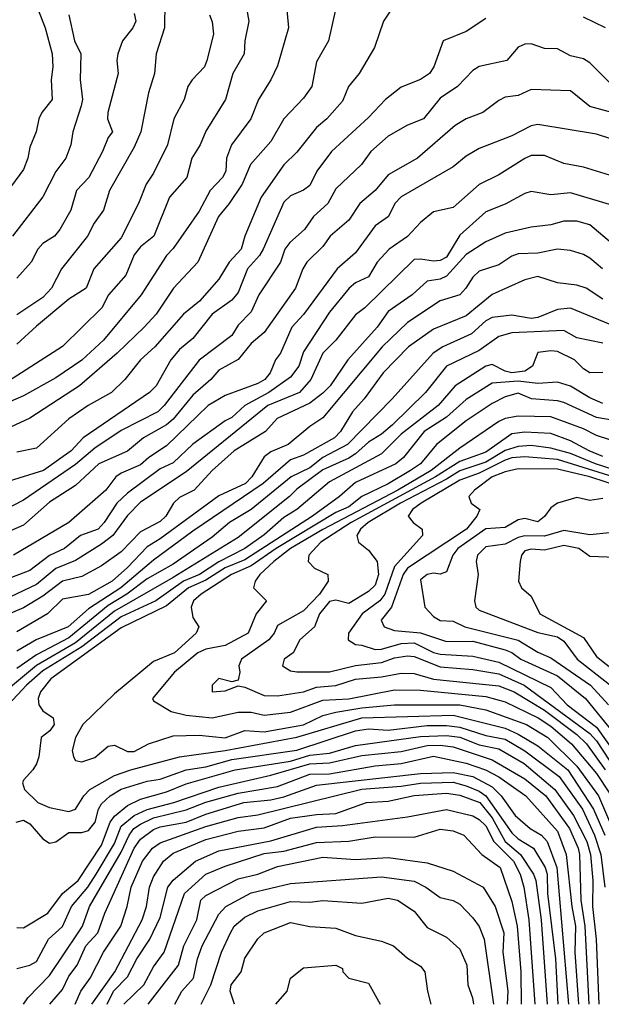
# Model space of a CAD drawing. Header units: metres. Extents: x -51132 to -49532, y -231222 to -229437.
# Tile 2 of 256: x -51067 to -51023, y -231222 to -231146. Entities that reach past the tile are written whole.
import ezdxf

# ---------------------------------------------------------------- set-up
doc = ezdxf.new("R2010")
doc.units = ezdxf.units.M
for name, color, linetype in [('CONTOUR_HALF', 8, 'Continuous'), ('CONTOUR_INDEX', 1, 'Continuous'), ('CONTOUR_INTER', 3, 'Continuous')]:
    doc.layers.add(name, color=color, linetype=linetype)

msp = doc.modelspace()

# ---------------------------------------------------------------- linework, layer by layer
at = {"layer": 'CONTOUR_HALF'}
for points, elevation in [([(-51056.213, -231144.759), (-51056.236, -231146.759), (-51056.89, -231148.759), (-51057.023, -231150.259), (-51057.462, -231151.759), (-51058.067, -231154.759), (-51058.58, -231155.923), (-51060.455, -231159.259), (-51060.93, -231160.759), (-51061.648, -231161.759), (-51062.155, -231162.759), (-51064.161, -231165.259), (-51064.932, -231166.759), (-51065.58, -231167.47), (-51067.58, -231168.796)], 62.5), ([(-51049.96, -231145.259), (-51049.771, -231146.259), (-51050.084, -231147.759), (-51050.125, -231148.759), (-51050.999, -231150.259), (-51051.556, -231152.259), (-51053.08, -231154.707), (-51053.516, -231155.759), (-51054.139, -231156.759), (-51054.525, -231158.259), (-51055.847, -231159.759), (-51057.075, -231162.759), (-51058.08, -231163.591), (-51058.58, -231164.186), (-51059.221, -231165.759), (-51060.55, -231167.259), (-51061.059, -231168.259), (-51064.08, -231171.23), (-51068.58, -231174.132)], 61.5), ([(-51043.081, -231145.259), (-51043.664, -231147.759), (-51044.58, -231149.363), (-51044.939, -231151.259), (-51045.58, -231152.162), (-51047.08, -231153.757), (-51048.08, -231155.488), (-51049.636, -231157.259), (-51050.289, -231158.759), (-51051.282, -231160.259), (-51052.11, -231161.259), (-51053.684, -231164.759), (-51055.548, -231166.759), (-51056.889, -231168.759), (-51057.814, -231169.759), (-51059.887, -231171.759), (-51062.768, -231174.259), (-51066.58, -231176.73), (-51068.08, -231177.424)], 60.5), ([(-51063.597, -231145.759), (-51063.153, -231147.759), (-51062.659, -231148.759), (-51062.721, -231150.759), (-51062.552, -231152.259), (-51062.639, -231152.759), (-51063.276, -231154.759), (-51063.437, -231155.759), (-51063.827, -231156.759), (-51064.58, -231157.783), (-51065.58, -231159.738), (-51067.91, -231162.759)], 63.5), ([(-51022.379, -231146.759), (-51024.08, -231145.951)], 59.5), ([(-51031.58, -231146.052), (-51033.08, -231147.048), (-51034.836, -231147.759), (-51035.573, -231149.759), (-51035.898, -231150.259), (-51036.58, -231150.732), (-51038.08, -231151.309), (-51039.287, -231152.259), (-51040.58, -231153.635), (-51043.427, -231156.259), (-51044.541, -231157.759), (-51045.08, -231158.869), (-51045.58, -231159.226), (-51046.58, -231159.664), (-51047.08, -231160.146), (-51048.673, -231163.759), (-51048.961, -231164.259), (-51049.866, -231165.259), (-51050.58, -231167.08), (-51051.08, -231167.688), (-51052.58, -231168.749), (-51054.08, -231170.627), (-51055.08, -231171.459), (-51055.761, -231172.259), (-51056.871, -231174.259), (-51057.406, -231174.759), (-51062.497, -231178.259), (-51063.398, -231179.259), (-51065.542, -231180.759), (-51068.58, -231181.7)], 59.5), ([(-51021.905, -231153.259), (-51023.58, -231152.794), (-51025.08, -231151.612), (-51028.08, -231151.492), (-51029.08, -231151.964), (-51030.08, -231152.098), (-51030.58, -231152.331), (-51031.799, -231153.259), (-51033.08, -231153.761), (-51033.931, -231154.259), (-51036.819, -231156.759), (-51039.08, -231158.062), (-51040.07, -231159.259), (-51041.256, -231160.259), (-51042.08, -231161.529), (-51043.536, -231162.759), (-51044.08, -231163.568), (-51045.317, -231164.759), (-51045.624, -231165.259), (-51046.183, -231166.759), (-51048.58, -231170.164), (-51049.58, -231171.007), (-51050.58, -231172.232), (-51052.08, -231173.042), (-51052.688, -231173.759), (-51054.08, -231174.967), (-51055.58, -231176.824), (-51056.08, -231177.25), (-51057.849, -231178.259), (-51059.08, -231179.287), (-51061.292, -231180.259), (-51063.08, -231181.903), (-51065.08, -231183.182), (-51067.08, -231184.962), (-51068.08, -231185.39)], 58.5), ([(-51022.08, -231158.065), (-51024.08, -231157.474), (-51025.58, -231157.184), (-51027.08, -231156.558), (-51028.08, -231156.564), (-51028.58, -231156.791), (-51030.58, -231158.062), (-51032.08, -231158.797), (-51034.08, -231160.549), (-51035.58, -231160.882), (-51036.58, -231161.712), (-51037.58, -231162.792), (-51039, -231163.759), (-51039.907, -231164.759), (-51040.58, -231165.885), (-51041.58, -231166.334), (-51042.072, -231166.759), (-51043.58, -231168.604), (-51045.58, -231171.642), (-51045.927, -231172.759), (-51046.58, -231173.59), (-51048.23, -231174.759), (-51050.08, -231175.757), (-51051.08, -231176.701), (-51051.58, -231176.935), (-51054.08, -231178.726), (-51055.58, -231180.163), (-51056.58, -231180.629), (-51059.08, -231182.497), (-51059.891, -231183.259), (-51060.872, -231184.759), (-51061.339, -231185.259), (-51062.699, -231185.759), (-51063.912, -231186.759), (-51065.08, -231187.294), (-51066.58, -231188.437), (-51069.08, -231189.39)], 57.5), ([(-51021.58, -231163.572), (-51023.58, -231161.884), (-51024.58, -231161.602), (-51025.58, -231161.62), (-51026.58, -231161.899), (-51028.08, -231162.06), (-51030.08, -231162.54), (-51031.58, -231163.192), (-51033.08, -231164.174), (-51034.58, -231165.824), (-51035.08, -231166.064), (-51036.08, -231166.228), (-51037.23, -231167.259), (-51039.08, -231168.543), (-51039.922, -231169.759), (-51042.165, -231172.259), (-51043.536, -231174.259), (-51044.08, -231174.831), (-51045.08, -231175.58), (-51047.595, -231176.759), (-51048.497, -231177.759), (-51050.888, -231179.259), (-51052.586, -231180.759), (-51053.975, -231182.259), (-51055.08, -231182.831), (-51055.556, -231183.259), (-51056.143, -231184.259), (-51056.58, -231184.668), (-51058.08, -231185.462), (-51059.58, -231187.001), (-51061.08, -231188.09), (-51062.58, -231188.909), (-51064.08, -231189.256), (-51065.58, -231190.408), (-51067.08, -231191.307), (-51069.58, -231192.349)], 56.5), ([(-51022.58, -231167.599), (-51023.879, -231166.759), (-51024.58, -231166.516), (-51026.08, -231166.343), (-51027.58, -231165.847), (-51028.58, -231166.103), (-51031.08, -231167.234), (-51033.08, -231168.872), (-51035.58, -231169.903), (-51037.508, -231171.259), (-51039.466, -231173.259), (-51040.912, -231175.259), (-51041.806, -231176.259), (-51042.738, -231177.759), (-51043.186, -231178.259), (-51045.58, -231179.594), (-51046.58, -231179.933), (-51048.672, -231181.759), (-51054.08, -231185.421), (-51057.08, -231187.637), (-51059.607, -231189.759), (-51062.08, -231191.382), (-51063.649, -231192.759), (-51066.102, -231193.759), (-51067.58, -231194.647)], 55.5), ([(-51022.58, -231170.986), (-51024.58, -231170.581), (-51025.58, -231170.003), (-51029.58, -231170.188), (-51030.58, -231170.472), (-51032.08, -231171.536), (-51034.58, -231172.748), (-51036.194, -231174.759), (-51038.733, -231177.259), (-51039.58, -231177.979), (-51040.58, -231178.575), (-51041.58, -231179.475), (-51042.08, -231179.816), (-51044.08, -231180.712), (-51046.08, -231182.191), (-51046.644, -231182.759), (-51050.58, -231185.9), (-51055.58, -231188.97), (-51060.08, -231191.551), (-51063.08, -231193.999), (-51066.08, -231195.736), (-51068.08, -231197.392)], 54.5), ([(-51022.58, -231175.621), (-51023.58, -231175.189), (-51025.08, -231174.276), (-51026.08, -231173.984), (-51027.58, -231174.081), (-51029.08, -231173.893), (-51031.08, -231174.048), (-51033.08, -231175.304), (-51034.58, -231176.664), (-51036.316, -231177.759), (-51037.903, -231179.759), (-51038.491, -231180.259), (-51041.58, -231181.688), (-51042.816, -231182.759), (-51044.88, -231184.259), (-51050.08, -231187.624), (-51051.58, -231188.245), (-51053.08, -231189.195), (-51054.411, -231189.759), (-51056.08, -231191.155), (-51059.58, -231192.849), (-51064.968, -231196.759), (-51065.765, -231197.759), (-51065.944, -231198.259), (-51065.884, -231198.759), (-51065.58, -231199.217), (-51064.8, -231199.759), (-51064.707, -231200.259), (-51065.056, -231200.759), (-51065.722, -231201.259), (-51065.887, -231202.759), (-51066.08, -231203.296), (-51066.352, -231203.759), (-51067.08, -231204.534), (-51067.144, -231204.759), (-51066.998, -231205.259), (-51065.974, -231206.259), (-51065.08, -231206.648), (-51063.58, -231206.943), (-51063.08, -231206.78), (-51062.441, -231205.759), (-51061.969, -231205.259), (-51060.08, -231204.19), (-51058.834, -231203.759), (-51055.08, -231202.74), (-51051.58, -231202.273), (-51046.08, -231201.25), (-51041.08, -231199.748), (-51034.08, -231199.556), (-51030.08, -231200.543), (-51029.08, -231201.005), (-51027.58, -231201.9), (-51025.265, -231203.759), (-51023.3, -231206.759), (-51022.448, -231208.759)], 53.5), ([(-51020.08, -231179.034), (-51023.08, -231178.072), (-51024.08, -231177.562), (-51026.58, -231176.63), (-51029.08, -231176.587), (-51030.08, -231176.768), (-51030.58, -231176.986), (-51033.58, -231179.044), (-51035.765, -231180.759), (-51038.329, -231182.259), (-51044.08, -231185.301), (-51046.557, -231186.759), (-51047.857, -231187.759), (-51048.93, -231188.759), (-51049.272, -231189.259), (-51049.402, -231189.759), (-51048.407, -231190.759), (-51049.213, -231191.759), (-51049.83, -231193.259), (-51051.58, -231194.198), (-51053.08, -231194.47), (-51053.687, -231194.759), (-51055.476, -231196.259), (-51057.157, -231198.259), (-51057.08, -231198.461), (-51055.734, -231199.259), (-51054.58, -231199.555), (-51052.58, -231199.763), (-51050.58, -231199.31), (-51049.58, -231199.324), (-51048.58, -231199.54), (-51046.58, -231199.327), (-51044.08, -231198.403), (-51042.08, -231198.29), (-51038.58, -231197.596), (-51036.58, -231197.637), (-51031.58, -231198.106), (-51030.08, -231198.531), (-51027.544, -231199.759), (-51026.58, -231200.401), (-51025.006, -231201.759), (-51023.08, -231204.038), (-51022.08, -231205.548)], 52.5), ([(-51021.08, -231180.925), (-51023.16, -231180.259), (-51025.08, -231179.462), (-51026.58, -231179.036), (-51028.08, -231178.841), (-51029.08, -231178.921), (-51030.08, -231179.228), (-51031.58, -231180.109), (-51033.58, -231180.78), (-51034.58, -231181.42), (-51038.123, -231183.259), (-51040.596, -231184.759), (-51041.183, -231185.259), (-51041.482, -231185.759), (-51041.361, -231186.259), (-51040.58, -231186.891), (-51039.928, -231187.759), (-51039.81, -231188.759), (-51040.08, -231189.573), (-51040.58, -231190.063), (-51042.08, -231190.979), (-51043.08, -231190.708), (-51043.58, -231190.832), (-51044.341, -231191.759), (-51044.726, -231192.759), (-51045.846, -231193.759), (-51046.376, -231194.759), (-51047.062, -231195.259), (-51047.173, -231195.759), (-51046.58, -231196.134), (-51046.08, -231196.215), (-51043.58, -231196.214), (-51041.58, -231195.736), (-51039.58, -231195.503), (-51038.58, -231195.156), (-51037.58, -231194.982), (-51037.08, -231195.035), (-51035.08, -231195.837), (-51032.58, -231196.041), (-51030.58, -231196.375), (-51028.617, -231197.259), (-51023.58, -231200.948), (-51023.08, -231201.523), (-51021.626, -231203.759)], 51.5), ([(-51021.08, -231182.053), (-51023.58, -231181.259), (-51026.08, -231180.667), (-51029.08, -231180.624), (-51030.08, -231180.853), (-51031.094, -231181.259), (-51032.432, -231182.259), (-51032.865, -231182.759), (-51032.689, -231183.259), (-51032.039, -231183.759), (-51032.271, -231184.259), (-51033.047, -231185.259), (-51037.58, -231188.263), (-51037.923, -231188.759), (-51038.814, -231191.259), (-51039.621, -231192.259), (-51039.384, -231192.759), (-51038.58, -231193.052), (-51036.58, -231193.216), (-51034.58, -231193.894), (-51032.58, -231193.86), (-51030.08, -231194.523), (-51029.58, -231194.733), (-51028.888, -231195.259), (-51026.08, -231196.532), (-51023.911, -231198.259), (-51020.58, -231202.404)], 50.5), ([(-51022.08, -231185.538), (-51023.58, -231185.695), (-51025.58, -231185.364), (-51027.08, -231185.806), (-51028.58, -231185.775), (-51029.08, -231185.902), (-51030.08, -231186.419), (-51031.58, -231186.634), (-51032.223, -231187.259), (-51032.315, -231187.759), (-51032.158, -231188.759), (-51032.431, -231190.759), (-51032.331, -231191.259), (-51032.08, -231191.478), (-51027.58, -231193.204), (-51026.08, -231193.537), (-51025.58, -231193.862), (-51024.558, -231195.259), (-51022.08, -231197.197)], 49.5), ([(-51067.58, -231215.852), (-51067.08, -231215.887), (-51065.192, -231214.759), (-51064.079, -231213.259), (-51062.867, -231212.259), (-51061.08, -231209.542), (-51060.403, -231207.759), (-51060.08, -231207.307), (-51059.08, -231206.482), (-51058.08, -231205.991), (-51056.08, -231205.432), (-51054.58, -231204.826), (-51050.828, -231203.759), (-51046.58, -231203.075), (-51045.08, -231202.617), (-51043.58, -231202.464), (-51041.58, -231201.877), (-51036.58, -231201.199), (-51034.58, -231201.119), (-51033.58, -231201.233), (-51032.08, -231201.819), (-51030.58, -231202.129), (-51028.63, -231203.259), (-51026.285, -231205.259), (-51024.851, -231207.259), (-51023.808, -231209.259), (-51023.542, -231210.259), (-51023.367, -231212.259), (-51023.393, -231214.259), (-51023.095, -231216.759), (-51022.89, -231221.759)], 54.5), ([(-51067.064, -231221.759), (-51066.747, -231221.259), (-51065.08, -231219.555), (-51062.867, -231216.259), (-51062.547, -231215.759), (-51061.995, -231214.259), (-51059.58, -231210.079), (-51058.967, -231208.759), (-51058.593, -231208.259), (-51058.08, -231207.923), (-51057.08, -231207.434), (-51054.58, -231206.833), (-51053.08, -231206.225), (-51050.58, -231205.549), (-51047.58, -231205.043), (-51045.08, -231204.095), (-51043.58, -231204.061), (-51040.08, -231203.442), (-51038.08, -231203.27), (-51035.58, -231202.706), (-51033.08, -231203.229), (-51031.608, -231203.759), (-51030.58, -231204.278), (-51028.514, -231205.759), (-51026.08, -231208.455), (-51025.413, -231210.259), (-51024.966, -231214.259), (-51024.678, -231215.759), (-51024.746, -231217.759), (-51024.465, -231221.759)], 55.5), ([(-51063.111, -231221.759), (-51062.68, -231220.759), (-51061.94, -231219.759), (-51060.919, -231217.759), (-51059.599, -231215.759), (-51059.113, -231214.259), (-51058.805, -231212.759), (-51057.933, -231210.759), (-51057.155, -231209.759), (-51056.58, -231209.362), (-51053.08, -231208.109), (-51050.58, -231207.402), (-51049.08, -231207.21), (-51041.08, -231205.226), (-51038.08, -231205.004), (-51036.58, -231204.764), (-51034.08, -231204.707), (-51033.08, -231204.973), (-51032.08, -231205.393), (-51031.58, -231205.748), (-51029.58, -231208.578), (-51029.08, -231209.048), (-51027.925, -231209.759), (-51027.019, -231211.259), (-51026.876, -231211.759), (-51026.84, -231213.259), (-51026.215, -231218.259), (-51026.034, -231221.759)], 56.5), ([(-51060.636, -231221.759), (-51060.161, -231220.759), (-51059.08, -231219.66), (-51058.373, -231218.259), (-51057.365, -231216.759), (-51056.58, -231215.084), (-51055.988, -231212.759), (-51055.58, -231212.235), (-51053.876, -231210.759), (-51052.08, -231209.959), (-51048.08, -231209.193), (-51044.58, -231208.153), (-51042.58, -231208.032), (-51037.58, -231207.35), (-51034.58, -231206.806), (-51032.58, -231207.296), (-51032.08, -231207.555), (-51031.58, -231208.061), (-51030.949, -231209.259), (-51029.453, -231210.759), (-51028.937, -231211.759), (-51028.666, -231212.759), (-51028.283, -231215.259), (-51027.819, -231221.759)], 57.5), ([(-51057.501, -231221.759), (-51055.16, -231218.759), (-51054.759, -231217.259), (-51053.751, -231215.259), (-51053.458, -231213.759), (-51053.08, -231213.408), (-51050.58, -231212.114), (-51049.08, -231211.756), (-51047.58, -231211.176), (-51044.08, -231210.47), (-51041.58, -231210.64), (-51039.08, -231210.494), (-51036.08, -231210.885), (-51034.08, -231211.527), (-51031.789, -231212.759), (-51030.858, -231214.259), (-51030.202, -231216.259), (-51030.272, -231217.759), (-51029.872, -231220.759), (-51029.938, -231221.759)], 58.5), ([(-51053.417, -231221.759), (-51052.689, -231220.259), (-51051.864, -231217.759), (-51051.189, -231216.259), (-51050.897, -231215.759), (-51050.08, -231215.058), (-51049.08, -231214.577), (-51046.58, -231213.87), (-51045.08, -231213.908), (-51044.08, -231213.778), (-51041.08, -231213.979), (-51039.08, -231213.616), (-51038.366, -231213.759), (-51037.08, -231214.597), (-51036.08, -231215.848), (-51034.58, -231216.608), (-51033.58, -231217.516), (-51033.037, -231218.759), (-51032.945, -231220.259), (-51032.585, -231221.259), (-51032.53, -231221.759)], 59.5), ([(-51047.687, -231221.759), (-51046.815, -231220.759), (-51046.568, -231219.759), (-51045.58, -231218.951), (-51043.08, -231218.746), (-51042.58, -231219.012), (-51042.546, -231219.259), (-51042.08, -231219.762), (-51040.58, -231220.143), (-51039.682, -231221.759)], 60.5)]:
    msp.add_lwpolyline(points, dxfattribs=dict(at, elevation=elevation))
at = {"layer": 'CONTOUR_INDEX'}
for points, elevation in [([(-51038.77, -231145.259), (-51039.435, -231146.259), (-51040.131, -231148.259), (-51041.305, -231150.259), (-51042.127, -231151.259), (-51042.58, -231152.387), (-51043.789, -231153.759), (-51044.58, -231154.426), (-51046.08, -231156.306), (-51047.08, -231157.273), (-51048.821, -231159.759), (-51050.063, -231162.759), (-51050.361, -231163.759), (-51051.289, -231164.759), (-51052.08, -231166.059), (-51053.549, -231167.759), (-51054.796, -231168.759), (-51056.976, -231171.259), (-51058.08, -231172.253), (-51059.278, -231173.759), (-51060.316, -231174.759), (-51062.092, -231175.759), (-51063.58, -231176.791), (-51066.08, -231179.05), (-51067.58, -231179.36)], 60), ([(-51021.58, -231169.722), (-51025.08, -231168.301), (-51026.08, -231168.383), (-51027.58, -231169.006), (-51028.08, -231169.091), (-51029.58, -231168.828), (-51031.08, -231168.998), (-51031.58, -231169.264), (-51032.675, -231170.259), (-51034.867, -231171.259), (-51035.611, -231171.759), (-51038.759, -231175.259), (-51042.185, -231178.759), (-51044.08, -231179.749), (-51045.08, -231180.554), (-51046.519, -231181.259), (-51049.591, -231183.759), (-51051.26, -231184.759), (-51052.58, -231185.886), (-51055.58, -231187.961), (-51057.58, -231189.073), (-51059.147, -231190.259), (-51060.58, -231191.141), (-51063.58, -231193.612), (-51066.08, -231194.911), (-51067.58, -231195.962)], 55), ([(-51022.58, -231182.908), (-51023.58, -231183.058), (-51024.58, -231182.845), (-51026.08, -231183.264), (-51026.58, -231183.629), (-51027.08, -231184.283), (-51027.58, -231184.694), (-51028.58, -231184.439), (-51029.08, -231184.538), (-51030.08, -231185.146), (-51031.58, -231185.252), (-51033.71, -231186.759), (-51034.095, -231187.259), (-51034.58, -231188.535), (-51035.08, -231188.711), (-51035.58, -231188.642), (-51036.08, -231188.749), (-51036.58, -231189.169), (-51036.259, -231191.259), (-51035.58, -231191.974), (-51035.08, -231192.293), (-51034.08, -231192.328), (-51033.18, -231192.759), (-51029.08, -231193.785), (-51027.58, -231194.723), (-51026.58, -231195.14), (-51023.549, -231197.259), (-51022.142, -231198.759)], 50), ([(-51067.58, -231219.008), (-51066.58, -231218.741), (-51066.08, -231218.471), (-51065.153, -231216.759), (-51064.08, -231215.782), (-51063.376, -231214.259), (-51062.133, -231212.759), (-51061.492, -231211.759), (-51060.08, -231209.419), (-51059.58, -231208.066), (-51058.58, -231207.249), (-51057.58, -231206.807), (-51055.52, -231206.259), (-51052.08, -231205.078), (-51048.08, -231204.169), (-51045.08, -231203.28), (-51043.58, -231203.217), (-51041.08, -231202.638), (-51038.08, -231202.333), (-51036.08, -231201.882), (-51035.08, -231201.848), (-51034.08, -231201.976), (-51031.08, -231202.979), (-51028.58, -231204.442), (-51026.964, -231205.759), (-51025.14, -231208.259), (-51024.473, -231209.759), (-51024.375, -231210.259), (-51024.286, -231213.759), (-51023.962, -231215.759), (-51023.669, -231221.759)], 55), ([(-51050.881, -231221.759), (-51051.192, -231220.759), (-51051.122, -231220.259), (-51050.367, -231219.259), (-51050.08, -231218.208), (-51049.08, -231216.742), (-51048.58, -231216.264), (-51046.58, -231215.484), (-51045.08, -231215.773), (-51043.08, -231215.905), (-51041.58, -231216.482), (-51039.58, -231216.917), (-51038.658, -231217.259), (-51037.58, -231218.209), (-51036.58, -231218.834), (-51036.245, -231219.259), (-51036.061, -231220.759), (-51035.786, -231221.759)], 60)]:
    msp.add_lwpolyline(points, dxfattribs=dict(at, elevation=elevation))
at = {"layer": 'CONTOUR_INTER'}
for points, elevation in [([(-51046.963, -231144.259), (-51046.718, -231146.759), (-51047.58, -231149.688), (-51048.074, -231150.759), (-51049.027, -231152.259), (-51049.621, -231153.759), (-51051.102, -231155.759), (-51051.474, -231156.759), (-51051.532, -231157.759), (-51051.785, -231158.259), (-51052.738, -231159.259), (-51053.58, -231160.852), (-51055.58, -231163.716), (-51056.086, -231164.259), (-51058.043, -231167.259), (-51060.919, -231170.759), (-51062.58, -231172.284), (-51064.58, -231173.636), (-51067.08, -231175.029), (-51068.08, -231175.473)], 61), ([(-51066.003, -231145.259), (-51065.416, -231146.759), (-51064.874, -231148.759), (-51064.809, -231149.759), (-51064.952, -231150.759), (-51064.86, -231152.259), (-51065.672, -231153.259), (-51065.898, -231153.759), (-51066.1, -231154.759), (-51066.58, -231155.919), (-51066.729, -231156.759), (-51067.08, -231157.646), (-51071.216, -231163.259)], 64), ([(-51058.58, -231145.648), (-51058.457, -231146.259), (-51058.672, -231146.759), (-51059.469, -231147.759), (-51059.83, -231148.759), (-51059.898, -231149.259), (-51059.795, -231150.259), (-51060.596, -231153.259), (-51060.611, -231153.759), (-51060.228, -231154.759), (-51060.58, -231155.18), (-51061.006, -231156.259), (-51062.051, -231158.259), (-51062.999, -231159.259), (-51063.437, -231160.759), (-51064.278, -231162.259), (-51064.683, -231162.759), (-51065.58, -231163.325), (-51065.98, -231163.759), (-51066.492, -231164.759), (-51067.58, -231165.975)], 63), ([(-51052.796, -231145.759), (-51052.58, -231146.31), (-51052.49, -231147.259), (-51052.995, -231149.259), (-51053.179, -231149.759), (-51054.13, -231150.759), (-51054.444, -231151.259), (-51054.734, -231152.259), (-51055.516, -231153.759), (-51056.019, -231155.759), (-51057.08, -231157.931), (-51057.659, -231158.759), (-51058.231, -231160.259), (-51059.58, -231162.9), (-51061.661, -231165.259), (-51062.257, -231166.759), (-51063.58, -231167.589), (-51066.08, -231169.668), (-51067.58, -231171.056)], 62), ([(-51022.08, -231150.969), (-51023.58, -231149.455), (-51024.08, -231149.139), (-51025.08, -231148.903), (-51026.08, -231148.37), (-51027.08, -231148.339), (-51028.08, -231148), (-51028.58, -231148.025), (-51029.08, -231148.243), (-51029.958, -231149.259), (-51032.08, -231149.724), (-51032.58, -231150.047), (-51033.741, -231151.259), (-51035.08, -231152.167), (-51036.367, -231153.759), (-51037.58, -231154.237), (-51039.08, -231155.079), (-51040.409, -231156.259), (-51041.109, -231157.259), (-51043.08, -231159.114), (-51043.707, -231160.259), (-51044.816, -231161.259), (-51045.491, -231162.259), (-51046.618, -231163.259), (-51047.002, -231163.759), (-51047.338, -231164.759), (-51049.001, -231167.259), (-51049.58, -231168.577), (-51050.58, -231169.586), (-51051.08, -231170.399), (-51053.58, -231172.275), (-51056.26, -231175.759), (-51056.766, -231176.259), (-51059.58, -231177.688), (-51061.58, -231179.033), (-51063.08, -231180.309), (-51067.08, -231183.043), (-51069.58, -231184.312)], 59), ([(-51022.062, -231155.259), (-51023.08, -231154.932), (-51027.58, -231154.187), (-51028.08, -231154.289), (-51029.58, -231155.057), (-51032.08, -231156.033), (-51033.08, -231156.608), (-51034.08, -231157.444), (-51038.08, -231159.75), (-51038.555, -231160.259), (-51039.056, -231161.259), (-51040.08, -231161.977), (-51041.58, -231164.031), (-51042.998, -231165.259), (-51045.58, -231168.784), (-51046.48, -231169.759), (-51047.343, -231171.759), (-51047.725, -231172.259), (-51048.14, -231173.259), (-51048.537, -231173.759), (-51049.08, -231174.089), (-51051.58, -231174.991), (-51052.882, -231175.759), (-51056.08, -231178.859), (-51057.45, -231179.759), (-51058.08, -231180.319), (-51059.58, -231180.973), (-51059.975, -231181.259), (-51060.75, -231182.259), (-51063.58, -231184.765), (-51067.839, -231187.259)], 58), ([(-51022.08, -231160.331), (-51025.08, -231159.444), (-51026.58, -231159.576), (-51028.08, -231159.328), (-51028.58, -231159.479), (-51030.08, -231160.313), (-51031.58, -231160.892), (-51033.58, -231162.69), (-51034.58, -231164.384), (-51035.08, -231164.631), (-51035.58, -231164.683), (-51036.58, -231164.52), (-51037.08, -231164.566), (-51040.861, -231168.259), (-51041.58, -231168.814), (-51043.089, -231170.759), (-51044.094, -231171.759), (-51045.021, -231173.759), (-51045.881, -231174.759), (-51048.312, -231175.759), (-51054.58, -231180.858), (-51058.08, -231183.198), (-51059.08, -231184.213), (-51060.207, -231185.759), (-51061.08, -231186.43), (-51063.08, -231187.674), (-51064.58, -231188.298), (-51066.08, -231189.526), (-51068.08, -231190.462)], 57), ([(-51022.603, -231165.259), (-51023.58, -231164.458), (-51024.08, -231164.16), (-51025.08, -231163.857), (-51026.08, -231163.757), (-51027.58, -231164.071), (-51029.08, -231164.112), (-51029.58, -231164.294), (-51030.58, -231164.963), (-51032.08, -231165.461), (-51032.58, -231165.899), (-51033.1, -231166.759), (-51033.58, -231167.259), (-51035.08, -231167.73), (-51037.58, -231169.383), (-51039.538, -231171.259), (-51044.08, -231176.727), (-51045.08, -231177.371), (-51046.749, -231178.759), (-51048.08, -231179.335), (-51048.58, -231179.707), (-51049.528, -231181.259), (-51050.032, -231181.759), (-51052.08, -231182.711), (-51056.58, -231186.012), (-51057.58, -231186.621), (-51059.08, -231188.213), (-51060.264, -231189.259), (-51062.08, -231190.281), (-51064.08, -231190.644), (-51065.227, -231191.759), (-51067.58, -231193.145)], 56), ([(-51022.58, -231173.221), (-51023.58, -231173.257), (-51024.08, -231172.945), (-51024.773, -231172.259), (-51026.08, -231171.629), (-51026.58, -231171.564), (-51027.58, -231171.693), (-51027.996, -231172.759), (-51028.58, -231173.12), (-51029.58, -231173.246), (-51030.08, -231173.136), (-51031.08, -231172.61), (-51031.58, -231172.749), (-51033.919, -231174.259), (-51035.222, -231175.759), (-51038.08, -231177.969), (-51039.58, -231179.484), (-51043.58, -231181.632), (-51046.08, -231183.756), (-51047.08, -231184.38), (-51048.58, -231185.699), (-51050.08, -231186.762), (-51052.08, -231187.774), (-51053.567, -231188.759), (-51054.776, -231189.259), (-51056.899, -231190.759), (-51059.58, -231191.994), (-51062.58, -231194.293), (-51065.58, -231196.146), (-51066.835, -231197.259), (-51068.58, -231199.122)], 54), ([(-51021.58, -231176.947), (-51023.08, -231176.696), (-51025.58, -231175.525), (-51026.08, -231175.398), (-51028.06, -231175.259), (-51029.08, -231174.826), (-51030.08, -231175.092), (-51031.08, -231175.611), (-51033.08, -231176.934), (-51035.367, -231178.759), (-51036.58, -231180.247), (-51037.363, -231180.759), (-51039.08, -231181.786), (-51041.08, -231182.755), (-51042.08, -231183.553), (-51043.08, -231183.991), (-51047.673, -231186.759), (-51049.58, -231188.086), (-51051.094, -231188.759), (-51053.425, -231190.259), (-51054.02, -231190.759), (-51054.19, -231191.259), (-51054.08, -231192.051), (-51053.604, -231192.759), (-51053.825, -231193.259), (-51055.47, -231194.759), (-51057.08, -231195.428), (-51060.08, -231197.907), (-51062.514, -231200.259), (-51063.064, -231201.259), (-51063.32, -231202.259), (-51063.23, -231202.759), (-51063.08, -231203.025), (-51062.58, -231203.144), (-51061.58, -231202.796), (-51060.58, -231201.925), (-51060.08, -231201.859), (-51059.08, -231202.348), (-51058.58, -231202.344), (-51057.46, -231201.759), (-51055.58, -231201.147), (-51053.58, -231201.078), (-51051.58, -231201.292), (-51050.08, -231200.726), (-51048.58, -231200.841), (-51045.58, -231200.304), (-51044.08, -231199.578), (-51043.08, -231199.318), (-51041.08, -231198.985), (-51038.58, -231198.751), (-51033.58, -231198.751), (-51031.58, -231199.137), (-51028.439, -231200.259), (-51026.823, -231201.259), (-51024.58, -231203.474), (-51022.931, -231205.759), (-51021.838, -231208.259)], 53), ([(-51022.58, -231179.673), (-51023.641, -231179.259), (-51025.08, -231178.473), (-51026.58, -231177.929), (-51028.58, -231177.811), (-51029.58, -231177.956), (-51031.58, -231179.355), (-51033.58, -231180.058), (-51035.425, -231181.259), (-51041.92, -231184.759), (-51044.242, -231186.259), (-51045.157, -231187.259), (-51045.218, -231187.759), (-51044.717, -231188.259), (-51043.715, -231188.759), (-51043.67, -231189.259), (-51044.338, -231190.259), (-51045.58, -231191.541), (-51047.58, -231192.66), (-51047.817, -231193.259), (-51048.227, -231193.759), (-51050.342, -231195.259), (-51050.534, -231195.759), (-51050.46, -231196.259), (-51050.58, -231196.863), (-51051.08, -231196.998), (-51052.08, -231196.748), (-51052.58, -231197.256), (-51052.58, -231197.76), (-51051.58, -231197.683), (-51050.58, -231197.295), (-51050.08, -231197.39), (-51048.58, -231198.047), (-51047.58, -231198.072), (-51045.58, -231197.754), (-51044.58, -231197.396), (-51043.08, -231197.273), (-51041.58, -231196.775), (-51039.58, -231196.619), (-51038.08, -231196.324), (-51037.08, -231196.341), (-51035.58, -231196.799), (-51030.58, -231197.296), (-51029.387, -231197.759), (-51027.08, -231199.174), (-51024.58, -231201.04), (-51023.843, -231201.759), (-51022.41, -231203.759)], 52), ([(-51020.58, -231181.642), (-51026.08, -231179.917), (-51028.58, -231179.703), (-51029.58, -231179.795), (-51030.08, -231179.976), (-51032.08, -231180.964), (-51033.58, -231181.493), (-51036.547, -231183.259), (-51037.19, -231183.759), (-51037.534, -231184.259), (-51037.16, -231184.759), (-51036.47, -231185.259), (-51036.426, -231185.759), (-51038.58, -231188.129), (-51039.327, -231190.259), (-51039.706, -231190.759), (-51041.061, -231191.759), (-51042.118, -231193.259), (-51042.144, -231193.759), (-51041.58, -231194.135), (-51041.08, -231194.167), (-51040.08, -231194.505), (-51039.58, -231194.482), (-51038.08, -231194.057), (-51037.08, -231193.987), (-51035.58, -231194.748), (-51035.08, -231194.869), (-51032.58, -231195.016), (-51030.58, -231195.489), (-51026.58, -231197.425), (-51025.321, -231198.759), (-51023.08, -231200.461), (-51020.74, -231203.759)], 51), ([(-51021.58, -231187.45), (-51023.58, -231187.373), (-51024.42, -231186.759), (-51025.58, -231186.518), (-51027.08, -231186.867), (-51028.08, -231186.794), (-51028.58, -231186.92), (-51028.84, -231187.259), (-51028.949, -231187.759), (-51029.058, -231189.259), (-51028.835, -231189.759), (-51028.08, -231190.41), (-51027.425, -231191.759), (-51024.08, -231193.581), (-51023.08, -231195.035), (-51021.58, -231196.235)], 49), ([(-51067.639, -231207.759), (-51067.08, -231207.614), (-51066.58, -231207.885), (-51065.58, -231209.047), (-51065.08, -231209.389), (-51064.58, -231209.283), (-51063.58, -231208.574), (-51062.58, -231208.557), (-51062.08, -231208.421), (-51061.57, -231207.759), (-51061.319, -231206.759), (-51061.08, -231206.373), (-51060.417, -231205.759), (-51059.58, -231205.232), (-51057.58, -231204.621), (-51056.58, -231204.476), (-51054.589, -231203.759), (-51053.08, -231203.517), (-51051.08, -231202.944), (-51046.08, -231202.237), (-51041.58, -231200.759), (-51040.58, -231200.61), (-51039.08, -231200.695), (-51036.08, -231200.344), (-51034.58, -231200.338), (-51033.58, -231200.468), (-51031.58, -231201.113), (-51030.08, -231201.404), (-51028.58, -231202.285), (-51025.936, -231204.259), (-51024.16, -231206.759), (-51023.228, -231208.759), (-51022.735, -231210.259), (-51022.442, -231212.759)], 54), ([(-51065.035, -231221.759), (-51064.08, -231220.626), (-51063.58, -231219.604), (-51062.942, -231218.759), (-51062.276, -231217.259), (-51061.373, -231216.259), (-51060.829, -231214.759), (-51058.576, -231209.759), (-51058.08, -231209.073), (-51057.08, -231208.341), (-51056.58, -231208.136), (-51054.58, -231207.768), (-51053.08, -231207.151), (-51050.156, -231206.259), (-51048.08, -231206.045), (-51047.08, -231205.812), (-51044.58, -231204.93), (-51036.58, -231204.023), (-51034.08, -231203.949), (-51032.574, -231204.259), (-51031.08, -231205.067), (-51030.401, -231205.759), (-51029.32, -231207.259), (-51028.157, -231208.259), (-51027.3, -231208.759), (-51026.872, -231209.259), (-51026.123, -231211.259), (-51025.215, -231221.759)], 56), ([(-51061.817, -231221.759), (-51060.068, -231219.259), (-51057.965, -231215.259), (-51057.614, -231214.259), (-51057.388, -231212.759), (-51057.08, -231211.977), (-51056.32, -231210.759), (-51055.58, -231210.14), (-51053.08, -231209.108), (-51050.58, -231208.46), (-51048.58, -231208.194), (-51046.58, -231207.47), (-51044.58, -231207.169), (-51043.08, -231207.109), (-51040.725, -231206.259), (-51039.08, -231206.164), (-51037.08, -231205.718), (-51034.58, -231205.534), (-51033.58, -231205.704), (-51032.044, -231206.259), (-51031.08, -231207.448), (-51030.081, -231209.259), (-51028.908, -231210.259), (-51027.917, -231211.759), (-51027.743, -231212.259), (-51027.317, -231215.259), (-51026.861, -231221.759)], 57), ([(-51059.37, -231221.759), (-51057.843, -231220.259), (-51057.08, -231218.884), (-51056.281, -231217.759), (-51054.717, -231213.259), (-51053.08, -231211.77), (-51051.58, -231211.146), (-51048.58, -231210.166), (-51047.08, -231210.003), (-51044.58, -231209.324), (-51042.08, -231209.236), (-51040.08, -231208.894), (-51037.08, -231208.918), (-51035.08, -231208.306), (-51034.08, -231208.442), (-51033.249, -231208.759), (-51031.875, -231210.259), (-51030.466, -231211.259), (-51029.58, -231213.872), (-51029.174, -231215.759), (-51028.881, -231219.259), (-51028.851, -231221.759)], 58), ([(-51055.45, -231221.759), (-51054.914, -231220.759), (-51054.006, -231219.759), (-51053.701, -231218.259), (-51053.339, -231217.259), (-51052.08, -231214.826), (-51051.529, -231214.259), (-51049.58, -231213.206), (-51046.58, -231212.483), (-51039.58, -231211.981), (-51037.08, -231212.313), (-51036.19, -231212.759), (-51035.08, -231213.564), (-51034.08, -231213.792), (-51033.58, -231214.073), (-51032.58, -231215.123), (-51032.08, -231215.787), (-51031.702, -231216.759), (-51030.988, -231221.759)], 59)]:
    msp.add_lwpolyline(points, dxfattribs=dict(at, elevation=elevation))

doc.saveas('drawing.dxf')
